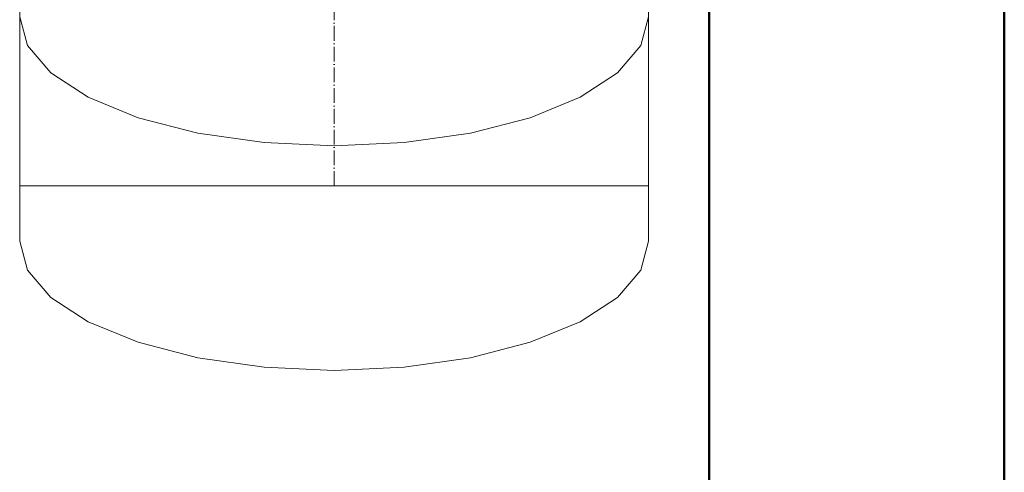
# Model space of a CAD drawing. Header units: metres. Extents: x -54598 to 1827199, y -329446 to -256744.
# Tile 104 of 256: x 28029 to 29363, y -270812 to -270199. Entities that reach past the tile are written whole.
import ezdxf

# ---------------------------------------------------------------- set-up
doc = ezdxf.new("R2010")
doc.units = ezdxf.units.M
doc.linetypes.add('ADSK_Осевая', pattern=[14, 10, -2, 0, -2])
for name, color, linetype, lineweight in [('A-WALL', 113, 'Continuous', 20), ('P-PIPE', 7, 'Continuous', 20), ('P-PIPE-CNTR', 7, 'ADSK_Осевая', 20)]:
    doc.layers.add(name, color=color, linetype=linetype, lineweight=lineweight)

# ---------------------------------------------------------------- blocks, each defined once
blk = doc.blocks.new('ADSK_СтальСварка_Заглушка_ГОСТ17379-2001 - Исполнение 2-669850-В_Этаж 01_Сводный')
at = {"layer": 'P-PIPE', "color": 1}
for p, q in [((37.5, 213), (0, 213)), ((0, -213), (0, 213)), ((0, 213), (0, -213)), ((0, -213), (37.5, -213))]:
    blk.add_line(p, q, dxfattribs=at)
at = {"layer": 'P-PIPE', "color": 1, "flags": 128}
for points in [[(37.5, 213), (56.97, 207.66), (75.46, 191.91), (92.06, 166.53), (105.91, 132.8), (116.33, 92.42), (122.81, 47.4), (125, 0)], [(125, 0), (122.81, 47.4), (116.33, 92.42), (105.91, 132.8), (92.06, 166.53), (75.46, 191.91), (56.97, 207.66), (37.5, 213)], [(125, 0), (122.81, -47.4), (116.33, -92.42), (105.91, -132.8), (92.06, -166.53), (75.46, -191.91), (56.97, -207.66), (37.5, -213)], [(37.5, -213), (56.97, -207.66), (75.46, -191.91), (92.06, -166.53), (105.91, -132.8), (116.33, -92.42), (122.81, -47.4), (125, 0)]]:
    blk.add_lwpolyline(points, dxfattribs=at)
blk = doc.blocks.new('fdsafdsf')
at = {"layer": 'A-WALL', "lineweight": 50}
for p, q in [((222724.02, 36340.95), (222724.02, 41660.95)), ((222524.02, 41460.95), (222524.02, 36540.95))]:
    blk.add_line(p, q, dxfattribs=at)
at = {"layer": 'P-PIPE', "color": 1}
for p, q in [((222057.14, 40840.76), (222057.14, 38808.87)), ((222483.14, 38808.87), (222483.14, 40840.76)), ((222483.14, 38808.87), (222057.14, 38808.87))]:
    blk.add_line(p, q, dxfattribs=at)
at = {"layer": 'P-PIPE-CNTR', "color": 1}
blk.add_line((222270.14, 38808.87), (222270.14, 40840.76), dxfattribs=at)
blk.add_line((222270.14, 38808.87), (222270.14, 40840.76), dxfattribs=at)
at = {"layer": 'P-PIPE', "color": 1, "rotation": 270}
for p in [(222270.14, 38961.02), (222270.14, 38808.87)]:
    blk.add_blockref('ADSK_СтальСварка_Заглушка_ГОСТ17379-2001 - Исполнение 2-669850-В_Этаж 01_Сводный', p, dxfattribs=at)

msp = doc.modelspace()

# ---------------------------------------------------------------- block references
at = {"color": 5, "lineweight": 30, "xscale": 2, "yscale": 2, "zscale": 2}
msp.add_blockref('fdsafdsf', (-416084.8, -348041.5), dxfattribs=at)

doc.saveas('drawing.dxf')
